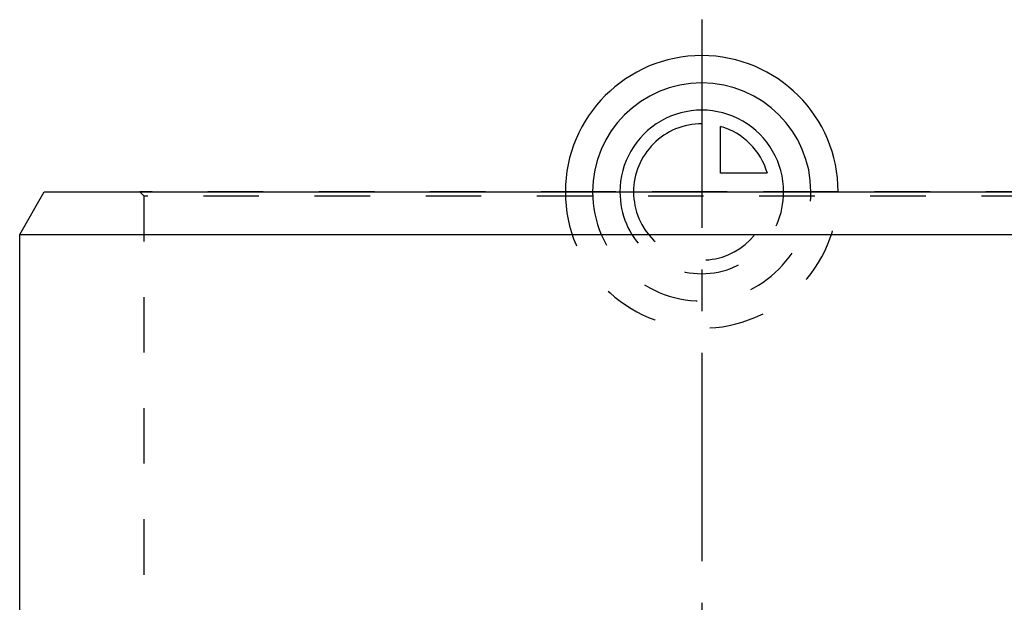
# Model space of a CAD drawing. Header units: millimetres. Extents: x 0 to 1000, y 0 to 1000.
# Tile 6 of 7: x 431 to 546, y 708 to 777. Entities that reach past the tile are written whole.
import ezdxf

# ---------------------------------------------------------------- set-up
doc = ezdxf.new("R2010")
doc.units = ezdxf.units.MM
doc.header["$LTSCALE"] = 65.185185
doc.linetypes.add('CENTER', pattern=[0.6, 0.375, -0.075, 0.075, -0.075])
doc.linetypes.add('HIDDEN', pattern=[0.2, 0.1, -0.1])
for name, color, linetype in [('ACHSEN_S', 7, 'CONTINUOUS'), ('FASEN', 7, 'CONTINUOUS'), ('KOERPER', 7, 'CONTINUOUS'), ('KONST.EL_MIT_GEO', 7, 'CONTINUOUS'), ('KURVEN', 7, 'CONTINUOUS')]:
    doc.layers.add(name, color=color, linetype=linetype)

msp = doc.modelspace()

# ---------------------------------------------------------------- linework, layer by layer
at = {"layer": 'ACHSEN_S', "color": 2, "linetype": 'CENTER'}
msp.add_line((511, 776.72), (511, 223.28), dxfattribs=at)
at = {"layer": 'FASEN', "color": 7, "linetype": 'Continuous'}
for p, q in [((431, 751.5), (433.89, 756.5)), ((433.89, 756.5), (588.11, 756.5)), ((431, 751.5), (591, 751.5))]:
    msp.add_line(p, q, dxfattribs=at)
at = {"layer": 'KOERPER', "color": 7, "linetype": 'Continuous'}
msp.add_line((431, 641.94), (431, 751.5), dxfattribs=at)
at = {"layer": 'KONST.EL_MIT_GEO', "color": 8, "linetype": 'HIDDEN'}
for p, q in [((445.6, 756), (445.1, 756.5)), ((576.9, 756.5), (445.1, 756.5)), ((445.6, 685.5), (445.6, 756)), ((576.4, 756), (445.6, 756))]:
    msp.add_line(p, q, dxfattribs=at)
at = {"layer": 'KURVEN', "color": 40, "linetype": 'Continuous'}
for p, q in [((511, 766.1), (511, 756.5)), ((513.2, 758.7), (513.2, 764.19)), ((518.69, 758.7), (513.2, 758.7))]:
    msp.add_line(p, q, dxfattribs=at)
at = {"layer": 'KURVEN', "color": 8, "linetype": 'HIDDEN'}
msp.add_line((527, 756.5), (495, 756.5), dxfattribs=at)
at = {"layer": 'KURVEN', "color": 40, "linetype": 'Continuous'}
for radius, start, end in [(16, 0, 180), (12.8, 0, 180), (9.6, 0, 180.0001), (8, 90, 180.0001), (8, 15.962, 74.038)]:
    msp.add_arc((511, 756.5), radius, start, end, dxfattribs=at)
at = {"layer": 'KURVEN', "color": 8, "linetype": 'HIDDEN'}
for radius, start in [(16, 180), (12.8, 180), (9.6, 180.0001), (8, 180.0001)]:
    msp.add_arc((511, 756.5), radius, start, 360, dxfattribs=at)

doc.saveas('drawing.dxf')
